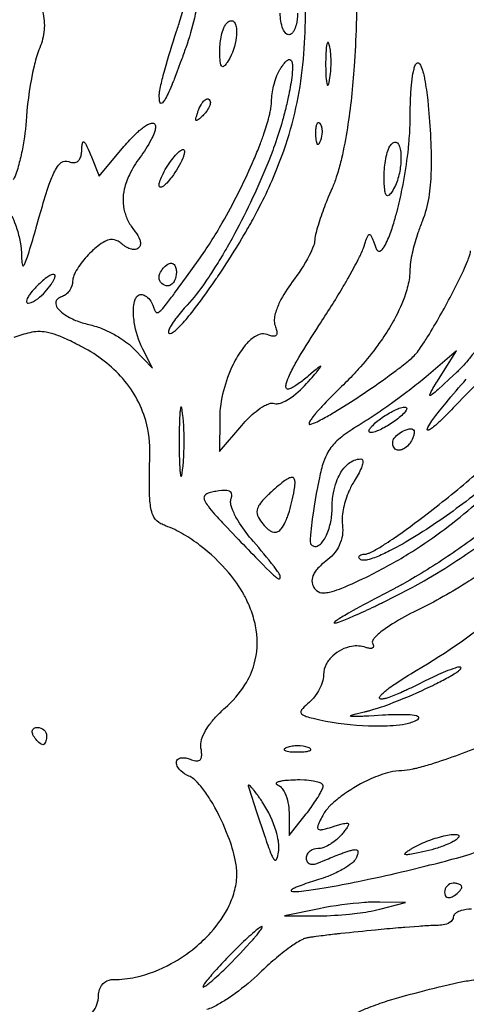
# Model space of a CAD drawing. Header units: millimetres. Extents: x 36.3 to 127.3, y 60.5 to 152.1.
# Tile 17 of 20: x 91 to 105.6, y 97.4 to 129.5. Entities that reach past the tile are written whole.
import ezdxf

# ---------------------------------------------------------------- set-up
doc = ezdxf.new("R2010")
doc.units = ezdxf.units.MM
doc.layers.add('Default', color=2, linetype='Continuous')

msp = doc.modelspace()

# ---------------------------------------------------------------- linework, layer by layer
at = {"layer": 'Default'}
for p, q in [((97.54541, 128.5152), (97.54541, 128.5152)), ((101.1217, 128.6762), (101.1217, 128.6762)), ((95.57248, 127.0737), (95.57248, 127.0737)), ((96.85368, 126.5684), (96.85368, 126.5684)), ((100.816, 126.1271), (100.816, 126.1271)), ((93.60809, 124.412), (94.41817, 125.3783)), ((93.3347, 125.0961), (93.60809, 124.412)), ((102.9076, 124.4229), (102.9076, 124.4229)), ((95.56554, 124.12), (95.56554, 124.12)), ((95.56554, 121.1068), (95.56554, 121.1068)), ((91.90231, 120.707), (91.90231, 120.707)), ((94.76614, 118.77), (95.35297, 118.1602)), ((95.35297, 118.1602), (95.03592, 118.7766)), ((105.2622, 118.7246), (104.2751, 117.8779)), ((104.7354, 117.8779), (105.2622, 118.7246)), ((96.33414, 116.6785), (96.33414, 116.6785)), ((97.54214, 116.5157), (97.54109, 115.4357)), ((97.54109, 115.4357), (98.25998, 116.2901)), ((102.7456, 116.4758), (102.7456, 116.4758)), ((103.1855, 115.7311), (103.1855, 115.7311)), ((99.90892, 113.8563), (99.90892, 113.8563)), ((99.51665, 111.377), (99.51665, 111.377)), ((103.2458, 110.7117), (103.2458, 110.7117)), ((103.9855, 106.6954), (103.9855, 106.6954)), ((91.47331, 106.1657), (91.47331, 106.1657)), ((100.4339, 105.7882), (100.4339, 105.7882)), ((100.9215, 104.5429), (100.9215, 104.5429)), ((98.95203, 103.9891), (98.95203, 103.9891)), ((99.80515, 103.6728), (99.81142, 102.9202)), ((99.81142, 102.9202), (100.3633, 103.6257)), ((103.8265, 102.5103), (103.8265, 102.5103)), ((105.4433, 101.2435), (105.4433, 101.2435)), ((100.7866, 100.5375), (99.65776, 100.304)), ((103.6089, 100.7367), (102.7622, 100.7538)), ((102.7622, 100.5213), (103.6089, 100.7367)), ((102.7622, 100.5213), (102.7622, 100.5213)), ((99.65776, 100.304), (100.7866, 100.3049)), ((98.10554, 98.96905), (98.10554, 98.96905))]:
    msp.add_line(p, q, dxfattribs=at)
for points in [[(101.6633, 133.5981), (101.684, 133.5253, -0.02411767), (101.8115, 132.9384, -0.01531917), (101.8905, 132.3816, -0.01489813), (101.9756, 131.3312), (101.9812, 131.216), (101.9861, 131.1026, -0.00993636), (102.0055, 130.2093, -0.00840119), (101.9979, 129.4273), (101.9958, 129.3418, -0.00975628), (101.9306, 127.9958, -0.02080228), (101.7084, 125.9858, -0.01809613), (101.5167, 124.9912, -0.01615083), (101.3855, 124.5017), (101.347, 124.3809, -0.01997195), (101.2119, 124.0254)], [(96.13586, 129.1368, 0.0310686), (96.15326, 129.189), (96.17029, 129.2404, 0.00301529), (96.23598, 129.4431), (96.26594, 129.5385), (96.32196, 129.7239, 0.01591184), (96.4169, 130.0745), (96.45271, 130.2294, 0.06993669), (96.54739, 131.414), (96.53781, 131.5624), (96.52673, 131.6919), (96.50241, 131.9182), (96.48093, 132.0876), (96.4634, 132.2144), (96.40574, 132.594)], [(97.0202, 131.6055, -0.01867372), (97.0003, 131.2223, -0.01905258), (96.91531, 130.5564, -0.01982866), (96.71617, 129.5695, -0.02647033), (96.43611, 128.6026)], [(98.89652, 123.5224, 0.03262473), (99.64153, 125.27, 0.05878158), (100.2563, 128.0478, 0.02169067), (100.3372, 129.4691, 0.00924121), (100.3341, 130.1811), (100.3295, 130.359), (100.3252, 130.4924), (100.3079, 130.8925)], [(91.66486, 130.084, -0.03635889), (91.78139, 129.7027, -0.08676518), (91.80775, 129.1064, -0.06589179), (91.64603, 128.5318)], [(99.79887, 129.0257, -0.1887191), (99.70274, 129.0681, -0.1010458), (99.60664, 129.2158, -0.05675045), (99.53694, 129.4693, -0.03946156), (99.51665, 129.7313)], [(100.0811, 129.7313, -0.06289497), (100.0337, 129.341, -0.06657343), (99.95918, 129.1514, -0.08449135), (99.895, 129.0681, -0.1877473), (99.79887, 129.0257)], [(97.54541, 128.5152, -0.05846885), (97.59993, 129.0072, -0.04417263), (97.67672, 129.2458, -0.03348188), (97.73605, 129.3574, -0.09754828), (97.82331, 129.4491)], [(97.82331, 129.4491, -0.1837085), (97.94328, 129.481, -0.1967351), (98.02203, 129.4286, -0.06525338), (98.05971, 129.3543, -0.06872717), (98.08955, 129.203, -0.04530291), (98.0832, 128.9348, -0.1109366), (97.82331, 128.179)], [(95.57248, 127.0737, -0.03596113), (95.5884, 127.2067, -0.01735565), (95.70098, 127.6958), (95.74985, 127.8775, -0.01218348), (96.13586, 129.1368)], [(101.1217, 128.6762, 0.06854476), (101.1136, 128.7049, 0.05661413), (101.0925, 128.7584, 0.1322017), (101.0788, 128.7751, 0.4745589), (101.0548, 128.764, 0.06861625), (101.0299, 128.6759, 0.02801454), (101.0033, 128.3575), (100.9995, 128.1977, 0.01546873), (100.9989, 128.0379)], [(91.64603, 128.5318, 0.03645868), (91.48515, 127.9977, 0.04052721), (91.23994, 126.3446)], [(96.43611, 128.6026, -0.0037681), (96.28648, 128.1835), (96.25755, 128.1043), (96.14672, 127.8071), (96.05896, 127.5808), (96.04152, 127.537, -0.0215928), (96.00807, 127.4542, -0.00986894), (95.88145, 127.1596, -0.02378283), (95.77448, 126.9457, -0.04178226), (95.74226, 126.8916, -0.04833645), (95.70171, 126.8342, -0.1022214), (95.65504, 126.7911, -0.4102704), (95.60887, 126.798, -0.1124928), (95.58392, 126.8638, -0.05226509), (95.57337, 126.9684, -0.0128585), (95.57217, 127.0211), (95.57248, 127.0737)], [(97.82331, 128.179), (97.78547, 128.1225, -0.03838539), (97.74914, 128.0729), (97.70882, 128.0259, -0.0820225), (97.66488, 127.9907, -0.2649328), (97.62024, 127.9875, -0.1746096), (97.58293, 128.0453, -0.05883301), (97.55129, 128.2793, -0.01751135), (97.54541, 128.5152)], [(101.1274, 127.5473, 0.02966417), (101.1645, 127.8286, 0.02703711), (101.174, 128.2539, 0.02512721), (101.1585, 128.4664, 0.03312997), (101.1217, 128.6762)], [(99.50562, 127.8886, -0.01203748), (99.57835, 127.9979), (99.59776, 128.0249), (99.61787, 128.0517, -0.02385459), (99.70477, 128.1517, -0.100582), (99.79193, 128.2132, -0.3255267), (99.8664, 128.1987, -0.09008498), (99.89521, 128.1453, -0.06897779), (99.9145, 128.0318, -0.03703287), (99.91157, 127.8173), (99.90331, 127.7239), (99.89325, 127.6366, -0.02134683), (99.77728, 126.9884), (99.74132, 126.8277, -0.00878874), (99.6231, 126.3482)], [(103.7543, 126.2469, -0.01412984), (103.7757, 127.0557, -0.00790583), (103.7912, 127.2865, -0.01760672), (103.8343, 127.6713), (103.8466, 127.7462), (103.8624, 127.8275, -0.03484326), (103.8815, 127.9076, -0.05452562), (103.9277, 128.0394, -0.05536634), (103.9573, 128.0871, -0.1483657), (103.9941, 128.1137, -0.2907363), (104.0565, 128.087, -0.0771395), (104.1171, 127.9814, -0.03306957), (104.1857, 127.7656, -0.02296627), (104.2287, 127.5725, -0.01888222), (104.3286, 126.8876), (104.3464, 126.7154), (104.3695, 126.4568), (104.3889, 126.198)], [(99.23744, 126.909, -0.05991671), (99.31444, 127.4145), (99.35065, 127.5375), (99.38211, 127.6284, -0.05116032), (99.50562, 127.8886)], [(100.9989, 128.0379), (101.0005, 127.9076), (101.0016, 127.8575), (101.0089, 127.6799), (101.0175, 127.5683, 0.04267458), (101.0442, 127.4106, 0.06977335), (101.0531, 127.3908, 0.746107), (101.0809, 127.3907, 0.05913565), (101.1097, 127.4673), (101.1274, 127.5473)], [(96.84938, 121.6758, 0.0244088), (97.62828, 122.8946, 0.0269236), (98.6062, 124.8324), (98.65993, 124.9574, 0.00986957), (98.85121, 125.4306, 0.0116472), (98.98208, 125.7907, 0.01981268), (99.14806, 126.3411, 0.03194717), (99.15671, 126.3761, 0.02165022), (99.18654, 126.5078, 0.02202416), (99.20571, 126.6072, 0.02811346), (99.22759, 126.7575, 0.0274785), (99.23744, 126.909)], [(96.85368, 126.5684, -0.05725551), (96.97151, 126.8004, -0.06663573), (97.06477, 126.9048, -0.1163651), (97.13223, 126.9389, -0.2634791), (97.20436, 126.9165)], [(97.20436, 126.9165, -0.1660098), (97.23631, 126.8482, -0.1058862), (97.21997, 126.7224, -0.07222593), (97.13314, 126.5548, -0.04111509), (97.01167, 126.4105)], [(97.01167, 126.4105, -0.0207974), (96.91118, 126.3146), (96.8794, 126.2869, -0.05014006), (96.80963, 126.2375, -0.2257848), (96.77441, 126.2321, -0.2356751), (96.76346, 126.2525, -0.08773635), (96.77435, 126.3343), (96.78254, 126.3642), (96.81624, 126.467, -0.01401093), (96.85368, 126.5684)], [(91.23994, 126.3446, -0.03074879), (91.10625, 125.3044, -0.02272131), (90.98903, 124.7923, -0.0212942), (90.91177, 124.5408, -0.03798391), (90.8093, 124.2985)], [(94.41817, 125.3783, -0.02676367), (94.82527, 125.8158, -0.03903603), (95.09077, 126.0347, -0.04896184), (95.22659, 126.1134, -0.1118515), (95.35439, 126.1454, -0.3009246), (95.43559, 126.0936, -0.1176168), (95.44859, 126.0174, -0.06307574), (95.42343, 125.8777, -0.04684068), (95.33034, 125.6489), (95.30946, 125.6075, -0.02527856), (95.13408, 125.308, -0.01372753), (94.93681, 125.0226)], [(99.6231, 126.3482, -0.00745965), (99.56559, 126.139, -0.01502395), (99.30287, 125.3409), (99.2711, 125.2546), (99.14146, 124.9168), (99.07831, 124.7594, -0.02864228), (97.94543, 122.3884), (97.78453, 122.1014, -0.00789316), (97.49121, 121.6057), (97.37689, 121.4224), (97.27468, 121.2633, -0.0098278), (97.0904, 120.9886), (97.05496, 120.9376, -0.03505295), (96.4769, 120.2092)], [(100.816, 126.1271, 0.1092849), (100.7839, 126.1496, 0.3492178), (100.7262, 126.1313, 0.09767097), (100.6878, 126.0429, 0.0499364), (100.6684, 125.9005, 0.00892122), (100.6664, 125.8286), (100.6678, 125.7566)], [(102.6215, 122.1113, 0.09653999), (102.682, 122.0003, 0.3100291), (102.7677, 121.9753, 0.1111461), (102.8281, 122.0144, 0.06747665), (102.9127, 122.1236, 0.03737052), (103.0324, 122.3607, 0.0248043), (103.2016, 122.8275, 0.01291848), (103.3216, 123.2449), (103.3276, 123.268, 0.01160729), (103.4967, 124.0026), (103.524, 124.1414, 0.01770716), (103.6857, 125.1891), (103.7001, 125.3209, 0.00778728), (103.7219, 125.5518, 0.01823121), (103.7543, 126.2469)], [(104.3889, 126.198), (104.414, 125.7884, -0.01036697), (104.4395, 125.07, -0.01333228), (104.4352, 124.5301, -0.03245731), (104.3629, 123.7231, -0.0585404), (104.1484, 122.9417)], [(100.8383, 125.5861, 0.08835636), (100.8934, 125.8593, 0.05953031), (100.8794, 126.0003, 0.1337912), (100.816, 126.1271)], [(93.04343, 125.2561, -0.05649364), (93.04484, 125.2923, -0.02517677), (93.05386, 125.416, -0.04909133), (93.0653, 125.4837, -0.0719199), (93.07463, 125.5121, -0.131767), (93.08887, 125.5323, -0.364193), (93.12328, 125.526, -0.06978052), (93.16056, 125.4786, -0.03180114), (93.2541, 125.2903), (93.29516, 125.1935), (93.31509, 125.1448, -0.0255485), (93.32494, 125.1204, -0.0375182), (93.3347, 125.0961)], [(100.6678, 125.7566, 0.04736063), (100.6698, 125.7171), (100.6758, 125.6407, 0.03957834), (100.6876, 125.5592, 0.06189223), (100.7081, 125.489, 0.126109), (100.7266, 125.4616, 0.4362407), (100.7732, 125.4691, 0.04777357), (100.8107, 125.5248), (100.8383, 125.5861)], [(102.9076, 124.4229, -0.04662663), (102.9588, 124.9831, -0.04477812), (103.0329, 125.2578, -0.03533963), (103.0921, 125.3887, -0.115002), (103.1855, 125.4979)], [(103.1855, 125.4979, -0.1115436), (103.2537, 125.5242, -0.2766695), (103.3606, 125.4743, -0.07661321), (103.4073, 125.3849, -0.05446247), (103.4468, 125.2025, -0.04032502), (103.4523, 124.8772, -0.05107827), (103.3738, 124.3958, -0.07657224), (103.1855, 123.9457)], [(92.6179, 124.8884, 0.1075624), (92.79162, 124.8558, 0.155667), (92.91615, 124.9009, 0.105567), (92.97911, 124.9752, 0.07976712), (93.02763, 125.1119, 0.04833609), (93.03848, 125.1836, 0.03532249), (93.04343, 125.2561)], [(95.9799, 124.9501, -0.03193013), (96.14642, 125.1463, -0.04440523), (96.25354, 125.2412, -0.09575068), (96.33365, 125.2821, -0.3224963), (96.3829, 125.2662, -0.1304199), (96.39425, 125.2157)], [(96.39425, 125.2157, -0.07374366), (96.37342, 125.1, -0.03357403), (96.33941, 125.0033, -0.06356074), (95.9799, 124.3857)], [(91.75687, 123.4369, -0.02181962), (92.02091, 124.2614, -0.04516833), (92.21546, 124.6739, -0.09539454), (92.37563, 124.8582, -0.2705807), (92.6179, 124.8884)], [(94.93681, 125.0226, 0.04634083), (94.59621, 124.4637, 0.05734353), (94.43047, 123.9956, 0.1243458), (94.44051, 123.2534, 0.06158209), (94.58047, 122.9075, 0.04210347), (94.78946, 122.5983)], [(95.56554, 124.12, -0.07458582), (95.58636, 124.2357, -0.04462903), (95.66122, 124.4264, -0.0529946), (95.9799, 124.9501)], [(95.9799, 124.3857, -0.02903337), (95.81337, 124.1894, -0.04161344), (95.70624, 124.0946, -0.09559765), (95.62614, 124.0537, -0.3338282), (95.57688, 124.0695, -0.1304199), (95.56554, 124.12)], [(103.1855, 123.9457, -0.04113545), (103.0958, 123.8248, -0.07659973), (103.0424, 123.7808, -0.3022256), (102.9896, 123.7827, -0.1336565), (102.95, 123.8551, -0.04920617), (102.925, 123.9956, -0.02093339), (102.9114, 124.209), (102.9076, 124.4229)], [(101.2119, 124.0254), (101.1673, 123.9233), (101.0861, 123.7308), (101.0176, 123.5613, 0.01353969), (100.7981, 122.9603), (100.7495, 122.8076, 0.00977688), (100.6849, 122.576, 0.05260596), (100.6455, 122.3388)], [(91.07227, 121.9182), (91.07377, 121.8758), (91.08165, 121.7111, 0.01446115), (91.09176, 121.5983, 0.06972027), (91.10898, 121.517, 0.1723987), (91.12556, 121.4941, 0.3129334), (91.15568, 121.5102, 0.05896624), (91.21282, 121.6232, 0.01156638), (91.29224, 121.8463, 0.00756733), (91.53048, 122.6399, 0.01743633), (91.55906, 122.7395), (91.65829, 123.0881), (91.75687, 123.4369)], [(95.88564, 119.2982, 0.2298743), (95.93007, 119.2851, 0.1051683), (96.00702, 119.3165, 0.04873325), (96.13403, 119.4153, 0.02890061), (96.3511, 119.6376, 0.01877297), (96.72153, 120.0863), (96.87579, 120.2887, 0.01004053), (97.42891, 121.0664, 0.00378377), (97.4791, 121.1405), (97.57557, 121.2845, 0.01353679), (98.2685, 122.3843, 0.00627906), (98.59268, 122.9477, 0.01014905), (98.63194, 123.0189), (98.7666, 123.2694), (98.89652, 123.5224)], [(90.75783, 123.1176, -0.03234281), (90.88131, 122.8311, -0.03519484), (91.0087, 122.3814, -0.01445602), (91.05043, 122.1511), (91.06444, 122.0349), (91.07227, 121.9182)], [(104.1484, 122.9417, 0.01562834), (104.0072, 122.5646, 0.02397039), (103.8405, 121.984, 0.02121668), (103.7801, 121.6878, 0.0344562), (103.75, 121.3869)], [(94.35012, 122.2071, 0.04360517), (94.22842, 122.2918, 0.1626453), (93.97916, 122.3461, 0.08301554), (93.80033, 122.2904, 0.04709193), (93.56656, 122.1372), (93.51231, 122.0932, 0.02010003), (93.35551, 121.9541)], [(94.78946, 122.5983, -0.08742553), (94.93707, 122.3445, -0.08086312), (94.95827, 122.2242, -0.111842), (94.93555, 122.1214, -0.2486125), (94.79447, 122.0262, -0.09837314), (94.67126, 122.0329, -0.06616903), (94.50073, 122.1017, -0.04243704), (94.35012, 122.2071)], [(100.6455, 122.3388, -0.07704429), (100.6027, 122.1464, -0.03675297), (100.4631, 121.8327, -0.04218487), (99.90868, 120.9664)], [(102.2284, 122.0657), (102.2964, 122.2751, -0.03658793), (102.3709, 122.4637, -0.08829312), (102.3978, 122.5034, -0.2780039), (102.4333, 122.5175, -0.1680584), (102.4746, 122.4777, -0.04488573), (102.5547, 122.2971), (102.6215, 122.1113)], [(100.7796, 119.5451, 0.01054179), (101.5505, 120.7787, 0.00830441), (101.7339, 121.0929), (101.8681, 121.3306), (101.9662, 121.5104), (102.0022, 121.5782), (102.0641, 121.6976), (102.0868, 121.7427, 0.01328533), (102.1628, 121.9019), (102.1978, 121.9829, 0.01376309), (102.2284, 122.0657)], [(103.9536, 118.6366, 0.01235592), (104.0954, 118.8267), (104.2194, 119.0112, 0.00744972), (104.3312, 119.187, 0.01823146), (105.1007, 120.5459, 0.01133742), (105.4495, 121.2456), (105.4908, 121.3344, 0.01039274), (105.6272, 121.6488, 0.01453683), (105.6583, 121.7289, 0.01865863), (105.6801, 121.7895), (105.709, 121.8819, 0.07388157), (105.7255, 121.9772)], [(93.35551, 121.9541, 0.05117649), (92.97846, 121.5198, 0.03116613), (92.82864, 121.2718, 0.04218116), (92.77158, 121.1378, 0.07760739), (92.74332, 120.9949)], [(95.36227, 120.2063, 0.01793727), (95.4043, 120.088, 0.08241706), (95.45564, 119.9906, 0.3551967), (95.53368, 119.9762, 0.09011817), (95.64103, 120.059, 0.02430565), (95.80637, 120.2499, 0.01246282), (96.0734, 120.6018), (96.46255, 121.1379), (96.84938, 121.6758)], [(95.56554, 121.1068, -0.09687288), (95.59357, 121.2392, -0.1519087), (95.84776, 121.5468)], [(95.84776, 121.5468, -0.1768323), (95.97104, 121.5785, -0.1732513), (96.05257, 121.5353, -0.1261666), (96.11443, 121.4154, -0.06971803), (96.12998, 121.2813)], [(103.75, 121.3869, -0.03799377), (103.729, 121.1023, -0.0461145), (103.6052, 120.5847, -0.04527598), (103.23, 119.7361), (103.209, 119.6979, -0.02455329), (102.8487, 119.116, -0.00493737), (102.7009, 118.9061, -0.02473242), (102.1389, 118.2054, -0.00854347), (101.9887, 118.0384, -0.0173703), (101.5173, 117.5572)], [(107.4682, 121.3412), (107.3572, 121.1175, -0.02595591), (106.4225, 119.4955, -0.01080292), (106.2932, 119.2999, -0.01126987), (106.0596, 118.9627), (105.9692, 118.8382), (105.8887, 118.7302, -0.01026335), (105.7443, 118.544, -0.00738028), (105.6325, 118.4071, -0.00918296), (105.4579, 118.2076), (105.3665, 118.1116), (105.3195, 118.0648), (105.2956, 118.0417), (105.2715, 118.019)], [(91.90231, 120.707, 0.0384274), (92.08202, 120.9496, 0.03351519), (92.13313, 121.0399, 0.06931879), (92.16695, 121.13, 0.09807837), (92.17046, 121.1688, 0.3878), (92.13136, 121.2146, 0.126182), (92.04042, 121.1955, 0.04246714), (91.90192, 121.1143, 0.04446943), (91.54387, 120.7942)], [(95.84776, 120.8413, -0.1845974), (95.65199, 120.916, -0.2115052), (95.56554, 121.1068)], [(96.12998, 121.2813, -0.1169288), (96.06939, 121.0097, -0.09714276), (95.98206, 120.8946, -0.1813292), (95.84776, 120.8413)], [(91.54387, 120.7942), (91.51843, 120.7672, 0.03512353), (91.34162, 120.552, 0.04608357), (91.26514, 120.4231, 0.08659607), (91.23978, 120.3407, 0.1949356), (91.2515, 120.2933, 0.2127022), (91.29765, 120.2768)], [(91.29765, 120.2768, 0.07963823), (91.39066, 120.2976, 0.07840052), (91.66913, 120.4739, 0.04355368), (91.90231, 120.707)], [(92.74332, 120.9949, -0.1412956), (92.65109, 120.696, -0.06358164), (92.54788, 120.5756, -0.09695951), (92.41113, 120.4954)], [(99.90868, 120.9664, 0.05101708), (99.49654, 120.3064, 0.04488777), (99.35665, 119.9373, 0.04983992), (99.32341, 119.7407, 0.1040251), (99.34743, 119.5427)], [(92.41113, 120.4954, 0.06103024), (92.28644, 120.4356, 0.14054), (92.20821, 120.3468, 0.1405116), (92.19543, 120.2487, 0.1261106), (92.2718, 120.0921, 0.07390143), (92.49699, 119.8959, 0.05531838), (92.89571, 119.6953, 0.0378083), (93.32344, 119.5678)], [(95.03592, 118.7766, -0.079813), (94.75608, 119.6596, -0.0547123), (94.73291, 120.1423, -0.07203703), (94.78452, 120.3922, -0.1036091), (94.85454, 120.5062, -0.2039059), (94.97758, 120.559)], [(94.97758, 120.559, -0.1312813), (95.1096, 120.5199, -0.09383077), (95.26278, 120.3847, -0.08418837), (95.36227, 120.2063)], [(96.4769, 120.2092, 0.02809146), (96.12199, 119.7922), (96.10125, 119.7645, 0.02248353), (95.95656, 119.5484, 0.0300258), (95.89648, 119.4302, 0.06829266), (95.87582, 119.3654, 0.05767286), (95.87293, 119.3307, 0.1649307), (95.88564, 119.2982)], [(102.4177, 111.3934, 0.02561736), (103.6949, 112.1009, 0.03808404), (105.7546, 113.6112, 0.02905505), (107.1393, 114.9392, 0.0215956), (108.0731, 116.0364, 0.01942823), (108.7033, 116.9153, 0.03301701), (109.5079, 118.3238, 0.04515288), (110.0841, 119.8403)], [(93.32344, 119.5678, -0.04176629), (93.71949, 119.4396, -0.02029396), (94.00266, 119.3081), (94.10598, 119.2528, -0.00680967), (94.28252, 119.1485, -0.0190717), (94.53539, 118.9734, -0.04012324), (94.76614, 118.77)], [(99.34743, 119.5427, -0.03531428), (99.39466, 119.3959, -0.09851538), (99.40364, 119.2707, -0.3099544), (99.34136, 119.2034, -0.1167476), (99.21201, 119.2117, -0.00935016), (99.14983, 119.2298), (99.08878, 119.2517)], [(100.4321, 117.9012, -0.01656101), (100.1049, 117.6436), (100.0294, 117.5919, -0.04093164), (99.88083, 117.5072, -0.03299735), (99.81702, 117.4836, -0.09136413), (99.75952, 117.4775, -0.3831647), (99.70224, 117.5413, -0.09003805), (99.72237, 117.6843, -0.04094145), (99.82095, 117.9339, -0.01917405), (100.0382, 118.3496), (100.1258, 118.5022, -0.01255669), (100.7796, 119.5451)], [(92.97815, 118.8899, 0.02232473), (92.91542, 118.9218, 0.01708498), (92.423, 119.1559, 0.01483811), (92.23154, 119.2323, 0.0438254), (91.88346, 119.3283, 0.09836523), (91.34499, 119.3132, 0.03527458), (90.82928, 119.1576)], [(99.08878, 119.2517, 0.1576756), (98.86004, 119.2611, 0.07427113), (98.67551, 119.1767, 0.03206551), (98.52787, 119.061, 0.04716518), (98.29586, 118.7997, 0.04527945), (97.98127, 118.2776, 0.05011277), (97.66525, 117.4207, 0.06176518), (97.54214, 116.5157)], [(95.26588, 115.3379, 0.07742324), (95.13074, 116.4468, 0.1164793), (94.31129, 117.8947, 0.05041079), (93.68943, 118.4521, 0.0431473), (92.97815, 118.8899)], [(100.4801, 116.3257, 0.06830774), (100.5449, 116.3385, 0.03872351), (100.7813, 116.442, 0.00743431), (100.9942, 116.5562, 0.00919317), (101.3846, 116.7855), (101.7209, 116.995), (102.0123, 117.183), (102.1391, 117.2664, 0.01096721), (103.0748, 117.9137), (103.3039, 118.0829, 0.01884437), (103.389, 118.1475, 0.00703077), (103.5366, 118.2622), (103.6458, 118.3502, 0.00542734), (103.8056, 118.4871, 0.0373098), (103.9536, 118.6366)], [(100.3769, 117.6559), (100.4243, 117.7097), (100.5059, 117.8022, 0.00974636), (100.696, 118.0211), (100.7068, 118.0339), (100.7544, 118.0906), (100.7889, 118.1331, 0.04605056), (100.822, 118.1765), (100.8353, 118.1958, 0.08580767), (100.8462, 118.2207, 0.394797), (100.8376, 118.222, 0.0528165), (100.7828, 118.1876, 0.01225179), (100.6058, 118.0465), (100.4321, 117.9012)], [(104.2751, 117.8779), (104.1483, 117.7712, -0.01064737), (103.6605, 117.3862), (103.5675, 117.316), (103.4799, 117.2506), (103.149, 117.0092, -0.00999627), (102.6445, 116.6585), (102.3881, 116.4892, -0.00521173), (102.128, 116.3257)], [(104.3144, 116.1585, -0.07937206), (104.3347, 116.2211, -0.03545093), (104.4677, 116.4358, -0.01412861), (104.5974, 116.6145), (104.715, 116.7678, -0.00960268), (104.9264, 117.0316, -0.01316372), (105.5879, 117.8003)], [(105.2715, 118.019), (105.0412, 117.8052), (104.8342, 117.6143), (104.667, 117.4629, -0.02021449), (104.4663, 117.2952), (104.4423, 117.2789), (104.4187, 117.2658, -0.1382653), (104.3982, 117.2616, -0.3587321), (104.3927, 117.2845, -0.05036964), (104.4261, 117.3636, -0.0148022), (104.4997, 117.4944), (104.6167, 117.6867), (104.6463, 117.7346), (104.7354, 117.8779)], [(106.4718, 118.019, 0.1056771), (106.3769, 117.9843, 0.02758856), (106.221, 117.8795, 0.01336696), (106.1562, 117.829, 0.02180703), (105.698, 117.4181, 0.01009288), (105.4807, 117.2001), (105.4539, 117.1724), (105.3612, 117.0748), (105.2697, 116.9761)], [(99.33186, 117.009, 0.09870225), (99.41274, 116.9975, 0.07360314), (99.55878, 117.0299, 0.05197189), (99.79075, 117.1471, 0.06986956), (100.3769, 117.6559)], [(101.5173, 117.5572, 0.01348395), (100.9479, 116.9842), (100.8788, 116.9097, 0.01308731), (100.7598, 116.7773), (100.6724, 116.6755), (100.6402, 116.6365), (100.5849, 116.567, 0.03307617), (100.5064, 116.4576), (100.4879, 116.4274, 0.06929574), (100.4634, 116.3782, 0.07562598), (100.4565, 116.3471, 0.4847605), (100.4801, 116.3257)], [(96.33414, 116.6785), (96.32034, 116.7762, 0.01730047), (96.31058, 116.8286), (96.30243, 116.8611, 0.07828615), (96.29467, 116.8821, 0.29997), (96.28164, 116.8934, 0.149443), (96.26617, 116.8608, 0.01949193), (96.24711, 116.7244, 0.01514035), (96.22499, 116.2431), (96.22137, 116.0022), (96.22031, 115.7613)], [(98.25998, 116.2901, -0.04818151), (98.72893, 116.7494, -0.04013178), (99.00622, 116.9353, -0.04967612), (99.16224, 117.002, -0.06042938), (99.24653, 117.0188, -0.1168769), (99.33186, 117.009)], [(102.7456, 116.4758, -0.03976343), (103.1381, 116.7282, -0.03643766), (103.19, 116.7556, -0.03310768), (103.3766, 116.8406, -0.07050782), (103.4007, 116.8496, -0.07670566), (103.5756, 116.8902)], [(103.5756, 116.8902, -0.1440015), (103.6262, 116.8788, -0.2555309), (103.6437, 116.845, -0.112015), (103.6235, 116.7842, -0.06950711), (103.4797, 116.617, -0.01835616), (103.31, 116.4758)], [(105.2697, 116.9761, -0.00075248), (105.0535, 116.7459), (104.8868, 116.5771, -0.0122832), (104.6262, 116.3328, -0.02721189), (104.4861, 116.2175), (104.448, 116.1898, -0.01934023), (104.3865, 116.1516, -0.0466812), (104.3486, 116.1362, -0.175989), (104.3246, 116.1368, -0.2790095), (104.3144, 116.1585)], [(96.33414, 114.844, 0.01719268), (96.37077, 115.302), (96.37714, 115.4741, 0.0163614), (96.38021, 115.6249, 0.03196644), (96.33414, 116.6785)], [(102.128, 116.3257, 0.00984818), (101.8296, 116.1387, 0.01945908), (101.5756, 115.9621, 0.02725031), (101.3672, 115.7885, 0.07432058), (101.073, 115.4189, 0.04046047), (100.9299, 115.0967, 0.02846913), (100.7932, 114.5865), (100.7412, 114.3277), (100.7171, 114.1978, 0.03148559), (100.7112, 114.1653), (100.6938, 114.0679)], [(102.48, 116.0614, -0.1490346), (102.4295, 116.0728, -0.2568981), (102.4119, 116.1066, -0.1103034), (102.4321, 116.1674, -0.05505694), (102.4983, 116.256, -0.04778599), (102.7456, 116.4758)], [(103.31, 116.4758, -0.04113569), (102.9176, 116.2234, -0.02234202), (102.8657, 116.1961, -0.03362107), (102.6791, 116.111, -0.05092007), (102.6549, 116.102, -0.03521712), (102.569, 116.0749, -0.07156928), (102.48, 116.0614)], [(103.5945, 116.14, -0.04582256), (103.7266, 116.1789, -0.1425423), (103.837, 116.1731, -0.2400131), (103.8861, 116.1111, -0.1070723), (103.8807, 115.997, -0.04360257), (103.8465, 115.888)], [(102.2678, 112.0924, 0.07492404), (102.368, 112.1142, 0.03211728), (102.4607, 112.1523, 0.029257), (102.805, 112.3424, 0.01116113), (102.9609, 112.4406), (103.0356, 112.4893), (103.1088, 112.5378), (103.1806, 112.5862), (103.2158, 112.6101, 0.01351761), (104.3061, 113.4071, 0.0143427), (105.8778, 114.6856, 0.01103716), (106.6323, 115.3627), (106.8152, 115.5384, 0.00939941), (107.0818, 115.81), (107.2093, 115.9512, 0.02575364), (107.3294, 116.0989)], [(103.8465, 115.888, -0.1584104), (103.5788, 115.5453, -0.08376275), (103.4521, 115.4901, -0.1097735), (103.3452, 115.4855, -0.2362893), (103.2186, 115.5779, -0.1226564), (103.1855, 115.7311)], [(103.1855, 115.7311, -0.1440823), (103.2376, 115.8737, -0.08438735), (103.3968, 116.0326, -0.06773568), (103.5945, 116.14)], [(96.22031, 115.7613), (96.22031, 115.7467, 0.01628877), (96.2204, 115.6894), (96.22184, 115.4745), (96.2243, 115.3125), (96.2272, 115.1897, 0.00490006), (96.23399, 115.0024), (96.23666, 114.9488), (96.23933, 114.9025), (96.24627, 114.8076, 0.02418363), (96.25328, 114.739), (96.26077, 114.6876, 0.00877903), (96.26758, 114.6564), (96.27302, 114.6404, 0.1785563), (96.28056, 114.6297, 0.3937345), (96.29327, 114.6377, 0.06851205), (96.31924, 114.7398), (96.33414, 114.844)], [(95.7772, 113.0198, -0.04386937), (95.62303, 113.0875, -0.1462925), (95.39836, 113.2971, -0.07155715), (95.30849, 113.5403, -0.04076273), (95.25616, 113.9878, -0.02298914), (95.25423, 114.03, -0.01373485), (95.24974, 114.684), (95.25658, 115.011), (95.26101, 115.1745), (95.26588, 115.3379)], [(101.21, 113.6048, -0.04438629), (101.2539, 114.0951, -0.04332889), (101.3519, 114.457, -0.03931101), (101.4707, 114.7157, -0.09363778), (101.7436, 115.0468, -0.07864919), (101.9317, 115.1564, -0.09539077), (102.1456, 115.1968)], [(102.1456, 115.1968, -0.2839375), (102.1988, 115.1679, -0.1542632), (102.2083, 115.0718, -0.0580217), (102.1639, 114.9119, -0.05171432), (101.9301, 114.4739)], [(99.90892, 113.8563), (99.95122, 114.0473), (99.95638, 114.0731, 0.00546588), (99.97579, 114.1791, 0.04340655), (99.99924, 114.3946, 0.05776674), (99.99345, 114.4913, 0.1310469), (99.96149, 114.5683, 0.2127232), (99.90166, 114.5954, 0.1146415), (99.79216, 114.5658, 0.05172893), (99.62598, 114.4612, 0.02643359), (99.17993, 114.0777)], [(101.9301, 114.4739, 0.04087018), (101.7553, 114.1426, 0.04849923), (101.5855, 113.6074, 0.03236541), (101.5431, 113.329, 0.05220123), (101.5448, 113.0474)], [(103.2458, 110.7117, 0.00771073), (103.922, 111.0672), (104.214, 111.2301, 0.01615416), (105.2836, 111.8838, 0.03093302), (106.7908, 113.0083, 0.01792419), (107.4841, 113.6447, 0.02036384), (108.1226, 114.3358)], [(97.41205, 114.1393, 0.0252963), (97.23947, 114.1015, 0.08456215), (97.09081, 114.0416, 0.2762088), (97.0296, 113.9303, 0.09021375), (97.05803, 113.8291, 0.04881416), (97.16099, 113.6643, 0.0218463), (97.37681, 113.4026, 0.0090294), (97.72147, 113.0283, 0.00530032), (97.76522, 112.982), (97.91878, 112.8208), (97.95728, 112.7806), (98.07281, 112.6601)], [(97.90875, 113.8835, 0.06048524), (97.93672, 113.9829, 0.1210714), (97.93219, 114.0724, 0.2641834), (97.82184, 114.161, 0.08147173), (97.61591, 114.1692), (97.51366, 114.1568), (97.41205, 114.1393)], [(99.17993, 114.0777, 0.01113272), (99.07429, 113.977), (98.98293, 113.8841, 0.04809697), (98.83636, 113.7051, 0.08987069), (98.76247, 113.5447, 0.18561), (98.80531, 113.2896, 0.05341679), (98.95399, 113.078)], [(100.6938, 114.0679), (100.6254, 113.658), (100.6017, 113.5038), (100.5635, 113.2335, 0.00873944), (100.5161, 112.8266), (100.5073, 112.7243), (100.4988, 112.5703), (100.499, 112.4929), (100.5022, 112.454, 0.1060222), (100.5139, 112.4169)], [(106.0078, 114.1511), (105.7872, 113.9765, -0.02433241), (104.0632, 112.7607), (103.9505, 112.6903, -0.02111948), (103.0839, 112.1978), (103.0275, 112.1696, -0.02573646), (102.5943, 111.9791, -0.02875098), (102.3634, 111.9101, -0.06183243), (102.2411, 111.8957, -0.06341278), (102.1789, 111.9024, -0.1310849), (102.1234, 111.9316)], [(98.64008, 112.5067), (98.5757, 112.5815, -0.03901137), (98.14338, 113.1819, -0.03782575), (97.97224, 113.5147), (97.93861, 113.6032, -0.0430822), (97.90268, 113.7411, -0.1242465), (97.90875, 113.8835)], [(98.95399, 113.078, 0.04972639), (99.12598, 112.9035), (99.16895, 112.8719, 0.05188023), (99.25956, 112.8248, 0.2053403), (99.4391, 112.8301, 0.1118969), (99.55274, 112.9221, 0.06114537), (99.68314, 113.1377), (99.72038, 113.2243, 0.02688867), (99.77698, 113.3793), (99.81423, 113.4973, 0.01560647), (99.90892, 113.8563)], [(107.1783, 113.7049, -0.02035654), (106.2518, 112.9363, -0.01874353), (104.7808, 111.8897, -0.01010219), (104.0168, 111.4084), (103.9198, 111.3506), (103.7491, 111.2511), (103.4907, 111.106, -0.02556971), (103.4257, 111.0707), (103.3275, 111.0185, -0.01237236), (103.2289, 110.9674)], [(100.5139, 112.4169, 0.1363421), (100.6159, 112.3516, 0.1452062), (100.7171, 112.3542, 0.122753), (100.8636, 112.4558, 0.07934426), (101.0278, 112.7139, 0.05812185), (101.1653, 113.1498, 0.04834794), (101.21, 113.6048)], [(98.38116, 110.6813, 0.00734666), (98.329, 110.7799, 0.04873439), (97.83637, 111.4881, 0.05460492), (96.89964, 112.3787, 0.03226825), (96.3615, 112.7396, 0.04530796), (95.7772, 113.0198)], [(101.5448, 113.0474, -0.1462567), (101.4438, 112.3794, -0.06451415), (101.2553, 112.0964, -0.05039677), (101.0057, 111.8653)], [(98.07281, 112.6601, 0.0136123), (98.15672, 112.5728, 0.00362238), (98.78767, 111.9191), (98.94846, 111.7551), (99.07114, 111.6318), (99.16549, 111.539), (99.2391, 111.4686, 0.0224881), (99.35793, 111.3624, 0.03420648), (99.4436, 111.301, 0.09171683), (99.47919, 111.2884, 0.4406681), (99.51371, 111.326, 0.04361106), (99.51665, 111.377)], [(103.9489, 108.2971, 0.04174348), (106.803, 110.3037, 0.02388209), (108.0927, 111.4824, 0.03409992), (109.2425, 112.7979)], [(99.51665, 111.377, 0.1053899), (99.50109, 111.4193, 0.0255738), (99.40697, 111.5653, 0.00406033), (99.31696, 111.6876, 0.01736005), (98.64008, 112.5067)], [(102.1234, 111.9316, -0.1774936), (102.0839, 112.003, -0.2566248), (102.1092, 112.0543, -0.1211056), (102.1856, 112.0853, -0.04408287), (102.2678, 112.0924)], [(101.0057, 111.8653), (100.9559, 111.8264), (100.9099, 111.7886, 0.03548547), (100.7477, 111.6341, 0.00784887), (100.6924, 111.5687, 0.03937804), (100.6098, 111.4427, 0.1225912), (100.5506, 111.224, 0.1426188), (100.6157, 111.0071)], [(106.3822, 111.7085, -0.04160485), (106.3481, 111.6805), (106.2106, 111.5746, -0.01464337), (105.6722, 111.2095, -0.02649909), (103.9706, 110.256)], [(100.6157, 111.0071, 0.09044393), (100.7031, 110.9053, 0.1736385), (100.9283, 110.8333, 0.0605866), (101.1276, 110.8576, 0.02055815), (101.2125, 110.879, 0.02011664), (101.5226, 110.9859, 0.01895177), (102.4177, 111.3934)], [(105.1611, 102.1593, 0.03137827), (106.9101, 102.7479, 0.02550429), (108.3736, 103.4305, 0.0802909), (112.8682, 106.8246, 0.02272484), (113.7999, 107.8935, 0.03869924), (114.9939, 109.6534), (115.1227, 109.8865, 0.04406054), (115.8628, 111.5946)], [(103.2289, 110.9674, 0.00479337), (102.2373, 110.4453), (101.9915, 110.3098), (101.8997, 110.2583), (101.7397, 110.1668), (101.6203, 110.0967, 0.01219782), (101.4433, 109.9876, 0.02969415), (101.3562, 109.929), (101.3132, 109.8966, 0.06481242), (101.2917, 109.8774), (101.2805, 109.8641, 0.8408718), (101.2886, 109.8487)], [(97.71761, 107.0813, 0.07314169), (98.36621, 107.832, 0.07092364), (98.67066, 108.5139, 0.1075056), (98.73319, 109.6253, 0.04428331), (98.59908, 110.1672, 0.03905747), (98.38116, 110.6813)], [(101.2886, 109.8487, 0.062114), (101.3549, 109.8601, 0.02249604), (101.4169, 109.879), (101.5352, 109.9216), (101.7537, 110.0099), (101.943, 110.0915, 0.00981425), (102.5983, 110.3934, 0.0090069), (102.7608, 110.4717, 0.01322626), (102.8824, 110.531), (102.928, 110.5533), (103.2458, 110.7117)], [(103.9706, 110.256, 0.02821472), (103.1785, 109.8202, 0.02634775), (102.8023, 109.559, 0.03086024), (102.6272, 109.4041, 0.06075079), (102.5507, 109.3106, 0.07568477), (102.5236, 109.2544, 0.2128447), (102.5282, 109.1921)], [(102.5282, 109.1921, -0.1340957), (102.5638, 109.0907, -0.328267), (102.5185, 109.0296, -0.1164548), (102.4112, 109.0262, -0.05469435), (102.3076, 109.0543)], [(102.3076, 109.0543, 0.1279707), (101.8474, 109.0875, 0.1415531), (101.2315, 108.7824, 0.08426113), (101.0153, 108.5058, 0.119389), (100.9278, 108.1659)], [(100.9278, 108.1659, -0.07492881), (100.8832, 107.9082, -0.1354169), (100.4603, 107.2586)], [(102.3389, 106.9734, 0.02128123), (102.4411, 106.9984), (102.5393, 107.0257), (102.7278, 107.0843, 0.01380848), (103.0768, 107.2076, 0.01868353), (104.2703, 107.7121, 0.00715489), (104.5643, 107.853, 0.01360526), (104.9997, 108.0793, 0.01782594), (105.1088, 108.1415), (105.1906, 108.1908, 0.01779943), (105.3128, 108.2725, 0.01908136), (105.3791, 108.327, 0.1341021), (105.4149, 108.3784, 0.4098555), (105.3948, 108.4055, 0.05024103), (105.3615, 108.411)], [(103.9936, 107.8394, -0.00952837), (103.6491, 107.6697, -0.00635465), (103.5017, 107.6015, -0.01639761), (103.2788, 107.5055, -0.01929286), (103.0604, 107.4239, -0.01279699), (102.9903, 107.4021, -0.03392849), (102.9303, 107.3863, -0.05174083), (102.8236, 107.3701, -0.09849703), (102.781, 107.3748, -0.5149693), (102.7585, 107.428, -0.08056685), (102.8108, 107.5054, -0.04697923), (103.0736, 107.733, -0.01394707), (103.2859, 107.8838, -0.01663317), (103.9489, 108.2971)], [(105.3615, 108.411, 0.06580998), (105.2696, 108.3956, 0.04994744), (105.2277, 108.3835, 0.01889897), (104.9113, 108.2663), (104.6786, 108.1667), (104.5057, 108.0884), (104.2485, 107.9663), (103.9936, 107.8394)], [(100.4603, 107.2586, 0.03340965), (100.251, 107.0666, 0.04501365), (100.2123, 107.0155, 0.1063783), (100.1901, 106.9623, 0.2875796), (100.2271, 106.8759, 0.07918912), (100.3655, 106.8072, 0.022307), (100.5878, 106.7443), (100.8131, 106.693)], [(109.1122, 107.3013, -0.02047379), (108.4515, 106.9217), (108.3038, 106.8445, -0.01270317), (107.1383, 106.2884, -0.01616682), (105.3442, 105.5565, -0.01267617), (104.4257, 105.2434, -0.01311376), (103.9575, 105.1132, -0.0090842), (103.8389, 105.0861, -0.04823772), (103.4775, 105.0368)], [(96.9314, 105.7689, -0.08873555), (96.93301, 105.9697, -0.07836592), (97.05287, 106.2944, -0.03930312), (97.19058, 106.5135, -0.02766442), (97.43819, 106.8121, -0.01939769), (97.71761, 107.0813)], [(102.8567, 106.8432), (102.5773, 106.8269), (102.4075, 106.8178), (102.3782, 106.8164), (102.3297, 106.814, -0.01439083), (102.177, 106.8074, -0.01420807), (102.0726, 106.804), (101.9629, 106.8024), (101.8894, 106.8037), (101.8411, 106.8073), (101.8194, 106.8112, -0.2238771), (101.8036, 106.8207, -0.2483221), (101.8157, 106.8341, -0.04451929), (101.8787, 106.8591), (101.9928, 106.8915), (102.1655, 106.9338), (102.2522, 106.9538, -0.04147194), (102.2955, 106.9636, -0.07067308), (102.3172, 106.9685, 0.07972687), (102.3389, 106.9734)], [(100.8131, 106.693, 0.04383982), (102.3995, 106.4984, 0.02700778), (103.2031, 106.5119, 0.02886489), (103.6035, 106.5646, 0.02694996), (103.8, 106.6139, 0.06257572), (103.9855, 106.6954)], [(103.9855, 106.6954, 0.1144235), (104.0374, 106.7432, 0.3823841), (104.0281, 106.7874, 0.1002326), (103.9605, 106.8195, 0.05259288), (103.6861, 106.8566), (103.5824, 106.8609, 0.0195987), (102.8567, 106.8432)], [(91.47331, 106.1657, -0.06567524), (91.43365, 106.2546, -0.09611552), (91.42802, 106.33, -0.2374881), (91.48969, 106.4224, -0.1330806), (91.59777, 106.4479)], [(91.59777, 106.4479, -0.1889951), (91.80529, 106.3683, -0.212753), (91.89664, 106.1657)], [(91.77219, 105.8835, -0.1035419), (91.72137, 105.8993, -0.08241313), (91.58252, 106.0187, -0.0392532), (91.47331, 106.1657)], [(91.89664, 106.1657, -0.07696686), (91.87489, 106.0068, -0.07107712), (91.8409, 105.9307, -0.2457664), (91.77219, 105.8835)], [(96.58194, 105.4101, 0.06126168), (96.75736, 105.3603, 0.05286054), (96.83058, 105.3586, 0.2618861), (96.93164, 105.4262, 0.0847339), (96.95385, 105.5104, 0.04671878), (96.95119, 105.6404, 0.03312033), (96.9314, 105.7689)], [(99.72832, 105.7882, 0.01299158), (99.70135, 105.7763, 0.08893235), (99.65645, 105.7469, 0.436749), (99.6516, 105.7096, 0.1212109), (99.70007, 105.6827, 0.05036261), (99.88942, 105.6521, 0.02038781), (99.98524, 105.6472), (100.0811, 105.6458)], [(100.4339, 105.7882, 0.09280778), (100.0811, 105.8469, 0.04617199), (99.90205, 105.8336, 0.05475966), (99.72832, 105.7882)], [(100.0811, 105.6458, 0.01060151), (100.1822, 105.6474, 0.026954), (100.3411, 105.6587, 0.04194705), (100.4497, 105.6788, 0.08295362), (100.4948, 105.6969, 0.3301311), (100.5161, 105.73, 0.1660499), (100.48, 105.7661, 0.05188325), (100.4339, 105.7882)], [(96.12998, 105.3013, -0.273876), (96.19693, 105.423, -0.09847055), (96.29121, 105.4551, -0.08118066), (96.4393, 105.4504, -0.04379074), (96.58194, 105.4101)], [(96.53737, 104.8628, -0.09947386), (96.27638, 105.0289, -0.05788172), (96.17744, 105.1513, -0.1333126), (96.12998, 105.3013)], [(103.4775, 105.0368, 0.05838807), (103.1005, 104.9865, 0.04577159), (102.4744, 104.7679, 0.0494554), (101.6088, 104.2776, 0.0348444), (101.219, 103.9643, 0.02317609), (101.1296, 103.8763, 0.02882142), (101.0059, 103.7345, 0.05002677), (100.902, 103.5776)], [(98.10554, 101.6803, 0.04861092), (98.05181, 102.1305, 0.03757783), (97.82343, 102.8884, 0.04028311), (97.31428, 103.9628, 0.01054333), (97.15681, 104.2178, 0.03412034), (96.88721, 104.5788), (96.81035, 104.6621, 0.0353924), (96.68391, 104.7761, 0.07524595), (96.53737, 104.8628)], [(100.0105, 104.7323, 0.01627032), (99.70929, 104.7152, 0.02626437), (99.54844, 104.6936, 0.04695044), (99.44949, 104.6695, 0.07631031), (99.40978, 104.6529, 0.1561415), (99.38326, 104.6295, 0.2906226), (99.38631, 104.6051, 0.1273367), (99.44609, 104.5677)], [(100.9215, 104.5429, 0.2242857), (100.89, 104.5984, 0.0904525), (100.7893, 104.65, 0.04514219), (100.5983, 104.6969, 0.02943358), (100.3053, 104.7282), (100.158, 104.7331), (100.0842, 104.7334), (100.0105, 104.7323)], [(98.95203, 103.9891, 0.01495627), (98.85662, 104.129, 0.01376607), (98.78256, 104.2334, 0.01937036), (98.66531, 104.3888, 0.01900449), (98.63149, 104.4306, 0.01376263), (98.57375, 104.4967, 0.06531171), (98.51142, 104.5544), (98.49345, 104.5642, 0.6745037), (98.47254, 104.5464, 0.05120014), (98.48935, 104.4724)], [(99.44609, 104.5677, -0.1063718), (99.54937, 104.4932, -0.08205561), (99.66928, 104.3098, -0.056043), (99.77047, 103.9983, -0.05127902), (99.80515, 103.6728)], [(100.3633, 103.6257, 0.02367355), (100.6772, 104.0632, 0.01906428), (100.8177, 104.2937, 0.01792188), (100.8797, 104.4141, 0.03612926), (100.9058, 104.4769, 0.08335787), (100.9215, 104.5429)], [(99.46711, 102.4369, 0.04920908), (99.46919, 102.6453, 0.01210856), (99.45844, 102.7355, 0.0391976), (99.38255, 103.0672, 0.07223822), (98.95203, 103.9891)], [(100.902, 103.5776), (100.8733, 103.5236, 0.01337019), (100.7751, 103.3222, 0.05751168), (100.7404, 103.2186, 0.08157583), (100.7369, 103.1714, 0.3632632), (100.7881, 103.1158, 0.0899205), (100.9081, 103.1208, 0.01460343), (100.9958, 103.1403, 0.00897643), (101.2541, 103.2164)], [(101.2541, 103.2164), (101.2758, 103.2232), (101.4576, 103.2785, -0.03237236), (101.6222, 103.319, -0.09142248), (101.7144, 103.3242, -0.5453409), (101.7447, 103.2704, -0.05534027), (101.7007, 103.186, -0.02332588), (101.616, 103.0715, -0.00851682), (101.526, 102.9609)], [(99.00442, 102.9202), (99.0334, 102.8326), (99.06, 102.7533, 0.01152004), (99.16213, 102.4645, 0.01297267), (99.22012, 102.3189, 0.02862374), (99.28239, 102.1909, 0.08425437), (99.32678, 102.1311, 0.1107817), (99.35358, 102.1156, 0.3078951), (99.39375, 102.139, 0.06074246), (99.42344, 102.2102, 0.02977106), (99.46711, 102.4369)], [(101.526, 102.9609, -0.07691461), (101.1811, 102.6588, -0.05743842), (101.1566, 102.6433, -0.04918692), (100.9635, 102.5448, -0.02300081), (100.9123, 102.5262, -0.07325967), (100.7521, 102.4968)], [(103.8265, 102.5103, -0.03588839), (104.1657, 102.6825, -0.03478469), (104.7092, 102.8728, -0.0161248), (104.857, 102.9101, -0.02584771), (105.0915, 102.9526, -0.0475653), (105.2462, 102.9595, -0.05419202), (105.3061, 102.949, -0.2212458), (105.3443, 102.9192, -0.1828438), (105.3426, 102.8857, -0.1092683), (105.2815, 102.8089)], [(105.2815, 102.8089, -0.05258192), (105.1576, 102.7253, -0.02467506), (104.9211, 102.6153, -0.02277353), (104.5519, 102.4863, -0.02330041), (104.1733, 102.3883)], [(100.7521, 102.4968, 0.1552904), (100.4952, 102.4184, 0.1075376), (100.4006, 102.3175, 0.1337881), (100.3633, 102.1844)], [(100.7161, 102.0162), (101.0271, 102.1429, -0.0071153), (101.2664, 102.2389), (101.3133, 102.2574), (101.4917, 102.3263, -0.01300762), (101.6379, 102.3798), (101.7018, 102.4017, -0.01977502), (101.8258, 102.4393, -0.03183433), (101.9367, 102.4614, -0.0666388), (101.9835, 102.4621, -0.1052864), (102.0225, 102.4506, -0.2686014), (102.0507, 102.3926, -0.0683736), (102.0358, 102.2997), (102.008, 102.2098)], [(104.1733, 102.3883), (103.9632, 102.3449, -0.01997018), (103.75, 102.3079), (103.7068, 102.3025, -0.03860091), (103.6311, 102.2982, -0.09074689), (103.594, 102.3036, -0.474171), (103.5806, 102.326, -0.1101531), (103.604, 102.3571, -0.02988921), (103.7121, 102.4383, -0.00973631), (103.8265, 102.5103)], [(100.7701, 101.4889, 0.01162869), (100.6403, 101.4483, 0.00702973), (100.355, 101.3545, 0.00543676), (100.1013, 101.2615, 0.02637529), (99.97894, 101.2086, 0.00187983), (99.91566, 101.1749, 0.06343157), (99.87632, 101.1444, 0.5235478), (99.87655, 101.1146, 0.1132085), (99.96034, 101.0985, 0.03230897), (100.2922, 101.1195), (100.4467, 101.1387), (100.5961, 101.1597), (100.7406, 101.1818), (101.0198, 101.228, 0.00805694), (102.0625, 101.4267), (102.4521, 101.5084, 0.00731888), (103.8106, 101.8175), (104.149, 101.8999, 0.00548823), (105.1611, 102.1593)], [(100.3633, 102.1844, 0.1508889), (100.3946, 102.0689, 0.2378355), (100.546, 101.9856, 0.1192315), (100.7161, 102.0162)], [(102.008, 102.2098, -0.08886153), (101.9619, 102.1294, -0.05238874), (101.8395, 102.0094, -0.04188713), (101.5917, 101.8421, -0.0286929), (101.1906, 101.6431), (101.1647, 101.6322), (101.0673, 101.5928, -0.02284919), (100.7701, 101.4889)], [(94.08387, 98.22852, 0.05249745), (94.79526, 98.30626, 0.07224485), (95.96351, 98.7468, 0.04780721), (96.74316, 99.27399, 0.03690373), (97.2552, 99.76463, 0.07141833), (97.85262, 100.6459, 0.04561308), (98.03664, 101.1491, 0.06221318), (98.10554, 101.6803)], [(105.1611, 101.3679, 0.2105567), (104.9585, 101.2766, 0.185632), (104.8789, 101.0691)], [(105.4433, 101.2435, 0.2458327), (105.3961, 101.3122, 0.08707757), (105.2824, 101.3558, 0.0521169), (105.1611, 101.3679)], [(105.1611, 100.9446, 0.0479691), (105.3268, 101.0709, 0.05367986), (105.3982, 101.1483, 0.03988292), (105.4275, 101.1927, 0.123667), (105.4433, 101.2435)], [(104.8789, 101.0691, 0.1124908), (104.8992, 100.9706, 0.3080333), (105.0242, 100.8978, 0.1309448), (105.1611, 100.9446)], [(102.7622, 100.7538, 0.02415954), (102.2649, 100.7368, 0.0305926), (100.7866, 100.5375)], [(100.7866, 100.3049, 0.02414456), (101.7799, 100.3632), (102.0271, 100.3918, 0.0290729), (102.7622, 100.5213)], [(105.7531, 100.5213, 0.07165463), (105.4187, 100.4747, 0.06482387), (105.2591, 100.402, 0.08314653), (105.1924, 100.3413, 0.1655813), (105.1611, 100.2566)], [(105.1611, 100.2566, -0.214064), (105.0901, 100.1207, -0.1112569), (104.8893, 100.0218, -0.06515171), (104.6672, 99.99461)], [(98.92181, 99.95683, 0.09318975), (98.87845, 99.93935, 0.02536761), (98.73369, 99.83308, 0.02002804), (98.26794, 99.41222), (98.15527, 99.30293), (98.11327, 99.26165), (97.96746, 99.11615), (97.82331, 98.96905)], [(98.10554, 98.96905), (98.21674, 99.08479), (98.40874, 99.28979), (98.55029, 99.44614, 0.00961161), (98.65465, 99.5653, 0.01570894), (98.69331, 99.61058), (98.76001, 99.69073), (98.85648, 99.81432, 0.03684302), (98.90163, 99.87979, 0.04252756), (98.92213, 99.91561), (98.93051, 99.93626, 0.09750696), (98.93197, 99.94899, 0.4389373), (98.92181, 99.95683)], [(104.6672, 99.99461, 0.03548362), (104.5996, 99.9939, 0.05549994), (104.5663, 99.99301, 0.00593418), (104.039, 99.96281), (103.5784, 99.92705, 0.00233523), (103.3769, 99.91007, 0.00448657), (102.6219, 99.84142, 0.00357637), (101.4908, 99.72554, 0.01376497), (101.3495, 99.70977, 0.00358047), (100.8555, 99.65096), (100.6089, 99.61802, 0.01729722), (100.4859, 99.59969, 0.01560848), (100.3633, 99.57858)], [(100.3633, 99.57858, 0.06229632), (100.2517, 99.5388), (100.2022, 99.51424, 0.03424573), (99.84156, 99.28409, 0.02124979), (99.33768, 98.88734, 0.01758193), (98.86203, 98.45712)], [(97.82331, 98.96905, 0.00918267), (97.38548, 98.49971), (97.2793, 98.37872, 0.01123836), (97.12486, 98.19257), (97.05163, 98.09486, 0.03686862), (97.01767, 98.04264, 0.02710987), (97.00265, 98.01369), (96.99711, 97.99645, 0.562234), (97.00703, 97.98127)], [(97.00703, 97.98127, 0.08484704), (97.05042, 97.99876), (97.08813, 98.0231, 0.01919488), (97.2253, 98.12989, 0.0152213), (97.67498, 98.53941), (97.89208, 98.75237), (98.10554, 98.96905)], [(93.58998, 97.70502, -0.07714554), (93.62077, 97.90291, -0.3367391), (94.08387, 98.22852)], [(98.86203, 98.45712, -0.03511758), (98.0457, 97.77377, -0.01489073), (97.82701, 97.62069, -0.02036707), (97.48586, 97.41061, -0.01971548), (97.30695, 97.31991, -0.05281635), (97.11857, 97.25069)], [(103.6089, 97.70634, -0.00613908), (104.8592, 98.02593), (105.1836, 98.10095), (105.3087, 98.12801, -0.01772031), (105.7557, 98.20889, -0.04013423), (106.0289, 98.22743, -0.06183363), (106.1225, 98.21417, -0.1389759), (106.1866, 98.17738, -0.184084), (106.2043, 98.12684, -0.100106), (106.1858, 98.05051, -0.03464048), (106.1489, 97.98127)], [(93.23721, 97.04628, 0.1223148), (93.39548, 97.16299, 0.09702735), (93.53967, 97.41719, 0.08447079), (93.58998, 97.70502)], [(101.7039, 96.87594, -0.21369), (101.7257, 96.94258, -0.06642541), (101.8217, 97.02863, -0.03101528), (102.029, 97.14983, -0.0211856), (102.4123, 97.31996, -0.01834831), (103.0051, 97.53022, -0.01588994), (103.1552, 97.57708), (103.3815, 97.64378), (103.6089, 97.70634)]]:
    msp.add_lwpolyline(points, format="xyb", dxfattribs=at)
msp.add_lwpolyline([(98.48935, 104.4724), (98.74815, 103.6967), (99.00442, 102.9202)], dxfattribs=at)

doc.saveas('drawing.dxf')
